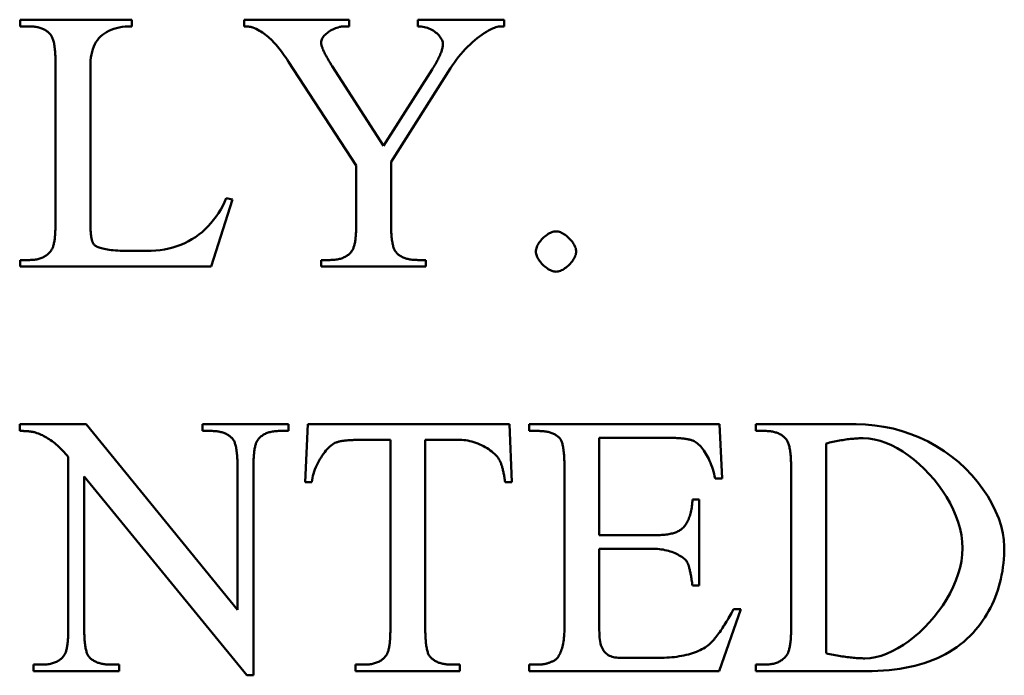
# Model space of a CAD drawing. Header units: millimetres. Extents: x 163 to 2699, y 224 to 730.
# Tile 25 of 168: x 226.44 to 232.42, y 451.12 to 455.1. Entities that reach past the tile are written whole.
import ezdxf

# ---------------------------------------------------------------- set-up
doc = ezdxf.new("R2010")
doc.units = ezdxf.units.MM
doc.layers.add('可見 (ISO)', color=7, linetype='Continuous', lineweight=50)

msp = doc.modelspace()

# ---------------------------------------------------------------- linework, layer by layer
at = {"layer": '可見 (ISO)'}
for p, q in [((226.4414, 455.1033), (227.1191, 455.1033)), ((226.4414, 455.0628), (226.4414, 455.1033)), ((226.4978, 455.0628), (226.4414, 455.0628)), ((227.1191, 455.1033), (227.1191, 455.0628)), ((227.8017, 455.1033), (228.4414, 455.1033)), ((227.8017, 455.0628), (227.8017, 455.1033)), ((228.4414, 455.0628), (228.4084, 455.0628)), ((228.4414, 455.1033), (228.4414, 455.0628)), ((228.8581, 455.0628), (228.8581, 455.1033)), ((228.8581, 455.1033), (229.3826, 455.1033)), ((229.3826, 455.0628), (229.3532, 455.0628)), ((229.3826, 455.1033), (229.3826, 455.0628)), ((226.6559, 453.8692), (226.6559, 454.8373)), ((228.4831, 454.2172), (228.0726, 454.8471)), ((228.3373, 454.8214), (228.6498, 454.3373)), ((226.8679, 454.8128), (226.8679, 453.8704)), ((228.6498, 454.3373), (228.9439, 454.8006)), ((229.0566, 454.8092), (228.6951, 454.2405)), ((228.6951, 454.2405), (228.6951, 453.8631)), ((228.4831, 453.8631), (228.4831, 454.2172)), ((227.7307, 454.0114), (227.602, 453.6033)), ((227.6939, 454.0187), (227.7307, 454.0114)), ((227.0995, 453.6989), (227.2086, 453.6989)), ((226.4414, 453.6437), (226.4978, 453.6437)), ((226.4414, 453.6033), (226.4414, 453.6437)), ((228.2711, 453.6437), (228.3238, 453.6437)), ((228.2711, 453.6033), (228.2711, 453.6437)), ((228.8581, 453.6437), (228.9071, 453.6437)), ((228.9071, 453.6437), (228.9071, 453.6033)), ((227.602, 453.6033), (226.4414, 453.6033)), ((228.9071, 453.6033), (228.2711, 453.6033)), ((226.4384, 452.6055), (226.4384, 452.6459)), ((226.4384, 452.6459), (226.8428, 452.6459)), ((226.8428, 452.6459), (227.7619, 451.5197)), ((227.5499, 452.6459), (228.0708, 452.6459)), ((227.5499, 452.6055), (227.5499, 452.6459)), ((227.6014, 452.6055), (227.5499, 452.6055)), ((228.0708, 452.6055), (228.0181, 452.6055)), ((228.0708, 452.6459), (228.0708, 452.6055)), ((228.1725, 452.2942), (228.1896, 452.6459)), ((228.1896, 452.6459), (229.4139, 452.6459)), ((229.4139, 452.6459), (229.4298, 452.2942)), ((229.534, 452.6459), (230.6909, 452.6459)), ((229.534, 452.6055), (229.534, 452.6459)), ((229.5867, 452.6055), (229.534, 452.6055)), ((230.6909, 452.6459), (230.7068, 452.3162)), ((230.9115, 452.6459), (231.5217, 452.6459)), ((230.9115, 452.6055), (230.9115, 452.6459)), ((230.9678, 452.6055), (230.9115, 452.6055)), ((228.6909, 452.5515), (228.5107, 452.5515)), ((228.6909, 451.4057), (228.6909, 452.5515)), ((228.9029, 452.5515), (228.9029, 451.4057)), ((229.1137, 452.5515), (228.9029, 452.5515)), ((230.3722, 452.5638), (229.9605, 452.5638)), ((229.9605, 452.5638), (229.9605, 451.9719)), ((231.3379, 452.5295), (231.3379, 451.255)), ((226.7338, 451.4057), (226.7338, 452.4486)), ((227.7619, 451.5197), (227.7619, 452.3861)), ((227.8588, 452.3861), (227.8588, 451.1214)), ((229.7485, 451.4118), (229.7485, 452.3849)), ((231.1259, 451.4118), (231.1259, 452.38)), ((226.8306, 452.3297), (226.8306, 451.4057)), ((227.8195, 451.1214), (226.8306, 452.3297)), ((230.7068, 452.3162), (230.6639, 452.3162)), ((228.2141, 452.2942), (228.1725, 452.2942)), ((229.4298, 452.2942), (229.3882, 452.2942)), ((230.5267, 452.19), (230.5671, 452.19)), ((230.5671, 452.19), (230.5671, 451.6667)), ((229.9605, 451.9719), (230.2901, 451.9719)), ((229.9605, 451.8898), (229.9605, 451.3959)), ((230.2901, 451.8898), (229.9605, 451.8898)), ((230.5671, 451.6667), (230.5267, 451.6667)), ((230.8195, 451.5221), (230.6896, 451.1459)), ((230.7754, 451.5221), (230.8195, 451.5221)), ((230.0842, 451.228), (230.3391, 451.228)), ((226.5217, 451.1863), (226.5732, 451.1863)), ((226.5217, 451.1459), (226.5217, 451.1863)), ((226.9899, 451.1863), (227.0426, 451.1863)), ((227.0426, 451.1863), (227.0426, 451.1459)), ((228.4789, 451.1863), (228.5316, 451.1863)), ((228.4789, 451.1459), (228.4789, 451.1863)), ((229.0622, 451.1863), (229.1137, 451.1863)), ((229.1137, 451.1863), (229.1137, 451.1459)), ((229.534, 451.1863), (229.5867, 451.1863)), ((229.534, 451.1459), (229.534, 451.1863)), ((230.9115, 451.1863), (230.9678, 451.1863)), ((230.9115, 451.1459), (230.9115, 451.1863)), ((227.0426, 451.1459), (226.5217, 451.1459)), ((227.8588, 451.1214), (227.8195, 451.1214)), ((229.1137, 451.1459), (228.4789, 451.1459)), ((230.6896, 451.1459), (229.534, 451.1459)), ((231.5818, 451.1459), (230.9115, 451.1459))]:
    msp.add_line(p, q, dxfattribs=at)
at = {"layer": '可見 (ISO)', "flags": 128}
for points in [[(226.6253, 455.0138), (226.6216, 455.0178), (226.6178, 455.0216), (226.6139, 455.0253), (226.6098, 455.0288), (226.6056, 455.0321), (226.6012, 455.0353), (226.5967, 455.0382), (226.592, 455.041), (226.5872, 455.0437), (226.5823, 455.0462), (226.5772, 455.0485), (226.572, 455.0506), (226.5666, 455.0525), (226.561, 455.0543), (226.5554, 455.0559), (226.5496, 455.0574), (226.5436, 455.0587), (226.5375, 455.0598), (226.5312, 455.0607), (226.5248, 455.0615), (226.5183, 455.0621), (226.5116, 455.0625), (226.5048, 455.0628), (226.4978, 455.0628)], [(227.1191, 455.0628), (227.0994, 455.0625), (227.0802, 455.0613), (227.0616, 455.0591), (227.0438, 455.0561), (227.0266, 455.0521), (227.0102, 455.0474), (226.9946, 455.0417), (226.9799, 455.0353), (226.966, 455.028), (226.953, 455.02), (226.9409, 455.0111), (226.9297, 455.0014), (226.9195, 454.9909), (226.9102, 454.9795), (226.9019, 454.9673), (226.8945, 454.9541), (226.888, 454.9401), (226.8825, 454.9251), (226.8779, 454.9091), (226.8742, 454.8921), (226.8714, 454.874), (226.8694, 454.8548), (226.8683, 454.8345), (226.8679, 454.8128)], [(227.8655, 455.0518), (227.8636, 455.0527), (227.8616, 455.0536), (227.8596, 455.0544), (227.8576, 455.0552), (227.8554, 455.0559), (227.8532, 455.0566), (227.8509, 455.0573), (227.8486, 455.0579), (227.8462, 455.0585), (227.8437, 455.0591), (227.8411, 455.0596), (227.8385, 455.0601), (227.8358, 455.0605), (227.8331, 455.0609), (227.8302, 455.0613), (227.8273, 455.0616), (227.8244, 455.0619), (227.8213, 455.0621), (227.8182, 455.0624), (227.8151, 455.0625), (227.8118, 455.0627), (227.8085, 455.0628), (227.8052, 455.0628), (227.8017, 455.0628)], [(228.4084, 455.0628), (228.4017, 455.0626), (228.3948, 455.0618), (228.3876, 455.0606), (228.3802, 455.059), (228.3727, 455.0569), (228.365, 455.0544), (228.3573, 455.0515), (228.3496, 455.0483), (228.3419, 455.0447), (228.3344, 455.0409), (228.327, 455.0367), (228.3198, 455.0322), (228.3129, 455.0275), (228.3063, 455.0225), (228.3001, 455.0174), (228.2943, 455.012), (228.289, 455.0065), (228.2843, 455.0008), (228.2801, 454.995), (228.2766, 454.9891), (228.2737, 454.9831), (228.2716, 454.977), (228.2703, 454.9709), (228.2699, 454.9648)], [(229.0101, 454.955), (229.0097, 454.9605), (229.0088, 454.9662), (229.0071, 454.9721), (229.0048, 454.9783), (229.0019, 454.9845), (228.9984, 454.9907), (228.9943, 454.997), (228.9897, 455.0032), (228.9844, 455.0093), (228.9787, 455.0152), (228.9724, 455.021), (228.9656, 455.0265), (228.9584, 455.0318), (228.9508, 455.0368), (228.9427, 455.0414), (228.9343, 455.0456), (228.9255, 455.0495), (228.9165, 455.0529), (228.9072, 455.0559), (228.8976, 455.0583), (228.8879, 455.0603), (228.8781, 455.0617), (228.8681, 455.0625), (228.8581, 455.0628)], [(229.3532, 455.0628), (229.3477, 455.0623), (229.3406, 455.0607), (229.3322, 455.0581), (229.3225, 455.0544), (229.3118, 455.0497), (229.3002, 455.0441), (229.2878, 455.0375), (229.2747, 455.0299), (229.2612, 455.0215), (229.2472, 455.0121), (229.2329, 455.0019), (229.2184, 454.9909), (229.2038, 454.9791), (229.1892, 454.9666), (229.1747, 454.9533), (229.1603, 454.9394), (229.1461, 454.9248), (229.1322, 454.9097), (229.1185, 454.894), (229.1053, 454.8778), (229.0925, 454.8612), (229.0801, 454.8442), (229.0681, 454.8268), (229.0566, 454.8092)], [(226.6559, 454.8373), (226.6558, 454.8489), (226.6557, 454.8601), (226.6554, 454.8709), (226.655, 454.8814), (226.6546, 454.8915), (226.654, 454.9012), (226.6533, 454.9106), (226.6525, 454.9196), (226.6516, 454.9282), (226.6506, 454.9365), (226.6495, 454.9444), (226.6482, 454.9519), (226.6469, 454.9591), (226.6455, 454.9659), (226.6439, 454.9723), (226.6423, 454.9784), (226.6405, 454.9841), (226.6387, 454.9895), (226.6367, 454.9944), (226.6346, 454.999), (226.6324, 455.0033), (226.6302, 455.0072), (226.6278, 455.0107), (226.6253, 455.0138)], [(228.0726, 454.8471), (228.0635, 454.8607), (228.0546, 454.8736), (228.0459, 454.886), (228.0374, 454.8979), (228.029, 454.9093), (228.0207, 454.9201), (228.0126, 454.9306), (228.0044, 454.9405), (227.9964, 454.95), (227.9883, 454.9591), (227.9803, 454.9678), (227.9722, 454.9761), (227.9641, 454.9841), (227.9559, 454.9917), (227.9477, 454.9989), (227.9393, 455.0058), (227.9308, 455.0125), (227.9221, 455.0188), (227.9133, 455.0249), (227.9042, 455.0307), (227.8949, 455.0363), (227.8854, 455.0416), (227.8756, 455.0468), (227.8655, 455.0518)], [(228.2699, 454.9648), (228.27, 454.9614), (228.2703, 454.9578), (228.2709, 454.954), (228.2717, 454.9499), (228.2728, 454.9456), (228.2741, 454.9411), (228.2756, 454.9364), (228.2774, 454.9314), (228.2793, 454.9263), (228.2816, 454.9208), (228.284, 454.9152), (228.2867, 454.9093), (228.2896, 454.9033), (228.2928, 454.8969), (228.2962, 454.8904), (228.2998, 454.8836), (228.3037, 454.8767), (228.3078, 454.8694), (228.3121, 454.862), (228.3167, 454.8543), (228.3215, 454.8464), (228.3265, 454.8383), (228.3318, 454.83), (228.3373, 454.8214)], [(228.9439, 454.8006), (228.9493, 454.8092), (228.9545, 454.8176), (228.9594, 454.8258), (228.9641, 454.8338), (228.9686, 454.8416), (228.9728, 454.8493), (228.9769, 454.8568), (228.9807, 454.864), (228.9842, 454.8711), (228.9876, 454.878), (228.9907, 454.8847), (228.9935, 454.8913), (228.9962, 454.8976), (228.9986, 454.9038), (229.0008, 454.9097), (229.0027, 454.9155), (229.0044, 454.9211), (229.0059, 454.9265), (229.0072, 454.9317), (229.0082, 454.9367), (229.009, 454.9416), (229.0096, 454.9462), (229.01, 454.9507), (229.0101, 454.955)], [(227.2086, 453.6989), (227.2371, 453.6994), (227.2648, 453.7011), (227.2919, 453.7039), (227.3184, 453.7079), (227.3442, 453.713), (227.3694, 453.7194), (227.3939, 453.727), (227.4177, 453.7359), (227.4409, 453.7459), (227.4633, 453.7572), (227.4851, 453.7696), (227.5062, 453.7832), (227.5266, 453.7979), (227.5462, 453.8137), (227.5651, 453.8306), (227.5831, 453.8485), (227.6003, 453.8673), (227.6166, 453.8869), (227.632, 453.9074), (227.6465, 453.9286), (227.6599, 453.9504), (227.6724, 453.9728), (227.6837, 453.9956), (227.6939, 454.0187)], [(226.6326, 453.7062), (226.6345, 453.7092), (226.6363, 453.7126), (226.6381, 453.7163), (226.6397, 453.7203), (226.6413, 453.7246), (226.6428, 453.7293), (226.6442, 453.7343), (226.6456, 453.7396), (226.6468, 453.7452), (226.648, 453.7512), (226.6491, 453.7575), (226.6501, 453.7641), (226.651, 453.7711), (226.6519, 453.7784), (226.6526, 453.786), (226.6533, 453.7939), (226.6539, 453.8022), (226.6544, 453.8108), (226.6549, 453.8197), (226.6553, 453.8289), (226.6555, 453.8385), (226.6557, 453.8484), (226.6559, 453.8586), (226.6559, 453.8692)], [(226.8679, 453.8704), (226.8679, 453.8629), (226.868, 453.8555), (226.8682, 453.8484), (226.8684, 453.8414), (226.8687, 453.8346), (226.869, 453.8281), (226.8694, 453.8217), (226.8698, 453.8156), (226.8703, 453.8096), (226.8709, 453.8038), (226.8715, 453.7983), (226.8722, 453.7929), (226.8729, 453.7878), (226.8737, 453.7828), (226.8746, 453.778), (226.8755, 453.7735), (226.8765, 453.7691), (226.8776, 453.765), (226.8787, 453.761), (226.8798, 453.7572), (226.881, 453.7537), (226.8823, 453.7503), (226.8837, 453.7472), (226.8851, 453.7442)], [(228.4586, 453.7013), (228.4606, 453.7044), (228.4625, 453.7079), (228.4643, 453.7116), (228.4661, 453.7157), (228.4677, 453.7201), (228.4693, 453.7248), (228.4708, 453.7298), (228.4722, 453.7351), (228.4735, 453.7407), (228.4748, 453.7467), (228.4759, 453.7529), (228.477, 453.7595), (228.478, 453.7664), (228.4789, 453.7736), (228.4797, 453.7812), (228.4804, 453.789), (228.481, 453.7972), (228.4816, 453.8056), (228.482, 453.8144), (228.4824, 453.8235), (228.4827, 453.8329), (228.4829, 453.8427), (228.4831, 453.8527), (228.4831, 453.8631)], [(228.6951, 453.8631), (228.6952, 453.8517), (228.6953, 453.8407), (228.6956, 453.8301), (228.696, 453.8198), (228.6964, 453.8099), (228.697, 453.8004), (228.6977, 453.7912), (228.6985, 453.7823), (228.6994, 453.7739), (228.7004, 453.7658), (228.7016, 453.758), (228.7028, 453.7506), (228.7041, 453.7436), (228.7055, 453.737), (228.7071, 453.7307), (228.7087, 453.7247), (228.7105, 453.7192), (228.7124, 453.714), (228.7143, 453.7091), (228.7164, 453.7046), (228.7186, 453.7005), (228.7209, 453.6967), (228.7233, 453.6933), (228.7258, 453.6903)], [(229.575, 453.6952), (229.5754, 453.7017), (229.5765, 453.7084), (229.5782, 453.7152), (229.5806, 453.7221), (229.5836, 453.7291), (229.5871, 453.7361), (229.5911, 453.743), (229.5956, 453.7498), (229.6005, 453.7566), (229.6059, 453.7632), (229.6115, 453.7696), (229.6175, 453.7758), (229.6237, 453.7817), (229.6301, 453.7873), (229.6367, 453.7925), (229.6435, 453.7974), (229.6503, 453.8018), (229.6572, 453.8058), (229.6641, 453.8093), (229.671, 453.8122), (229.6779, 453.8146), (229.6846, 453.8163), (229.6912, 453.8174), (229.6976, 453.8177)], [(229.6976, 453.8177), (229.7041, 453.8174), (229.7108, 453.8163), (229.7176, 453.8145), (229.7245, 453.8121), (229.7315, 453.8092), (229.7384, 453.8057), (229.7454, 453.8016), (229.7522, 453.7971), (229.759, 453.7922), (229.7656, 453.7869), (229.772, 453.7813), (229.7781, 453.7753), (229.7841, 453.7691), (229.7897, 453.7627), (229.7949, 453.756), (229.7998, 453.7493), (229.8042, 453.7424), (229.8082, 453.7355), (229.8117, 453.7286), (229.8146, 453.7217), (229.817, 453.7149), (229.8187, 453.7082), (229.8198, 453.7016), (229.8201, 453.6952)], [(226.8851, 453.7442), (226.887, 453.7413), (226.8893, 453.7384), (226.8922, 453.7356), (226.8955, 453.7328), (226.8994, 453.73), (226.9038, 453.7273), (226.9087, 453.7247), (226.9143, 453.7221), (226.9204, 453.7196), (226.9272, 453.7172), (226.9346, 453.715), (226.9427, 453.7128), (226.9514, 453.7108), (226.9609, 453.7088), (226.9711, 453.7071), (226.9821, 453.7054), (226.9939, 453.704), (227.0064, 453.7027), (227.0197, 453.7015), (227.0339, 453.7006), (227.049, 453.6999), (227.0649, 453.6993), (227.0818, 453.699), (227.0995, 453.6989)], [(226.4978, 453.6437), (226.5056, 453.6438), (226.5132, 453.6442), (226.5206, 453.6447), (226.5278, 453.6455), (226.5348, 453.6464), (226.5416, 453.6476), (226.5483, 453.649), (226.5547, 453.6507), (226.561, 453.6525), (226.5671, 453.6546), (226.573, 453.6568), (226.5787, 453.6593), (226.5842, 453.6621), (226.5896, 453.665), (226.5947, 453.6681), (226.5997, 453.6715), (226.6044, 453.6751), (226.609, 453.6789), (226.6134, 453.6829), (226.6176, 453.6871), (226.6217, 453.6916), (226.6255, 453.6962), (226.6292, 453.7011), (226.6326, 453.7062)], [(228.3238, 453.6437), (228.3317, 453.6438), (228.3393, 453.6441), (228.3468, 453.6446), (228.3541, 453.6453), (228.3612, 453.6462), (228.3681, 453.6473), (228.3748, 453.6486), (228.3813, 453.6501), (228.3876, 453.6518), (228.3937, 453.6537), (228.3996, 453.6558), (228.4053, 453.6581), (228.4108, 453.6606), (228.4161, 453.6633), (228.4213, 453.6662), (228.4262, 453.6693), (228.4309, 453.6726), (228.4355, 453.6761), (228.4398, 453.6798), (228.444, 453.6837), (228.4479, 453.6878), (228.4517, 453.6921), (228.4552, 453.6966), (228.4586, 453.7013)], [(228.7258, 453.6903), (228.7293, 453.6865), (228.733, 453.6828), (228.7369, 453.6794), (228.741, 453.6761), (228.7452, 453.6729), (228.7497, 453.6699), (228.7542, 453.6671), (228.759, 453.6644), (228.7639, 453.6619), (228.769, 453.6596), (228.7742, 453.6574), (228.7797, 453.6554), (228.7853, 453.6535), (228.791, 453.6518), (228.797, 453.6503), (228.8031, 453.6489), (228.8094, 453.6477), (228.8158, 453.6466), (228.8224, 453.6457), (228.8292, 453.645), (228.8362, 453.6444), (228.8433, 453.644), (228.8506, 453.6438), (228.8581, 453.6437)], [(229.6976, 453.5726), (229.6912, 453.573), (229.6846, 453.5741), (229.6779, 453.5758), (229.671, 453.5782), (229.6641, 453.5812), (229.6572, 453.5847), (229.6503, 453.5888), (229.6435, 453.5932), (229.6367, 453.5982), (229.6301, 453.6035), (229.6237, 453.6091), (229.6175, 453.6151), (229.6115, 453.6213), (229.6059, 453.6277), (229.6005, 453.6343), (229.5956, 453.6411), (229.5911, 453.6479), (229.5871, 453.6548), (229.5836, 453.6618), (229.5806, 453.6687), (229.5782, 453.6755), (229.5765, 453.6822), (229.5754, 453.6888), (229.575, 453.6952)], [(229.8201, 453.6952), (229.8197, 453.6888), (229.8187, 453.6822), (229.8169, 453.6755), (229.8145, 453.6687), (229.8116, 453.6618), (229.808, 453.6548), (229.804, 453.6479), (229.7995, 453.6411), (229.7946, 453.6343), (229.7893, 453.6277), (229.7836, 453.6213), (229.7777, 453.6151), (229.7715, 453.6091), (229.765, 453.6035), (229.7584, 453.5982), (229.7517, 453.5932), (229.7448, 453.5888), (229.7379, 453.5847), (229.731, 453.5812), (229.7241, 453.5782), (229.7173, 453.5758), (229.7105, 453.5741), (229.704, 453.573), (229.6976, 453.5726)], [(226.5352, 452.5956), (226.5325, 452.5965), (226.5297, 452.5972), (226.5267, 452.5979), (226.5237, 452.5986), (226.5205, 452.5993), (226.5172, 452.5999), (226.5138, 452.6005), (226.5103, 452.6011), (226.5067, 452.6016), (226.5029, 452.6021), (226.4991, 452.6026), (226.4951, 452.603), (226.491, 452.6034), (226.4868, 452.6038), (226.4825, 452.6041), (226.478, 452.6044), (226.4735, 452.6046), (226.4688, 452.6048), (226.464, 452.605), (226.4591, 452.6052), (226.4541, 452.6053), (226.449, 452.6054), (226.4438, 452.6054), (226.4384, 452.6055)], [(227.7313, 452.5589), (227.7278, 452.5627), (227.724, 452.5663), (227.7202, 452.5698), (227.7161, 452.5731), (227.7119, 452.5763), (227.7076, 452.5793), (227.703, 452.5821), (227.6984, 452.5848), (227.6935, 452.5873), (227.6885, 452.5896), (227.6833, 452.5918), (227.678, 452.5938), (227.6725, 452.5957), (227.6669, 452.5974), (227.661, 452.5989), (227.6551, 452.6003), (227.6489, 452.6015), (227.6426, 452.6025), (227.6361, 452.6034), (227.6295, 452.6042), (227.6227, 452.6047), (227.6158, 452.6051), (227.6087, 452.6054), (227.6014, 452.6055)], [(228.0181, 452.6055), (228.0102, 452.6054), (228.0025, 452.6051), (227.9951, 452.6046), (227.9878, 452.6039), (227.9807, 452.603), (227.9738, 452.6019), (227.9671, 452.6006), (227.9606, 452.5991), (227.9543, 452.5974), (227.9482, 452.5955), (227.9423, 452.5934), (227.9366, 452.5911), (227.9311, 452.5886), (227.9257, 452.5859), (227.9206, 452.583), (227.9157, 452.5799), (227.9109, 452.5766), (227.9064, 452.5731), (227.9021, 452.5694), (227.8979, 452.5655), (227.894, 452.5614), (227.8902, 452.5571), (227.8866, 452.5526), (227.8833, 452.5479)], [(229.7203, 452.5613), (229.7168, 452.5649), (229.7132, 452.5684), (229.7093, 452.5717), (229.7053, 452.5748), (229.7011, 452.5778), (229.6968, 452.5806), (229.6922, 452.5833), (229.6875, 452.5858), (229.6825, 452.5882), (229.6774, 452.5904), (229.6721, 452.5925), (229.6667, 452.5944), (229.661, 452.5962), (229.6552, 452.5978), (229.6491, 452.5993), (229.6429, 452.6006), (229.6365, 452.6017), (229.63, 452.6027), (229.6232, 452.6035), (229.6163, 452.6042), (229.6092, 452.6048), (229.6019, 452.6051), (229.5944, 452.6054), (229.5867, 452.6055)], [(231.0953, 452.5564), (231.0916, 452.5604), (231.0878, 452.5643), (231.0839, 452.5679), (231.0798, 452.5714), (231.0756, 452.5747), (231.0712, 452.5779), (231.0667, 452.5809), (231.0621, 452.5837), (231.0572, 452.5863), (231.0523, 452.5888), (231.0472, 452.5911), (231.042, 452.5932), (231.0366, 452.5952), (231.0311, 452.5969), (231.0254, 452.5986), (231.0196, 452.6), (231.0136, 452.6013), (231.0075, 452.6024), (231.0013, 452.6033), (230.9949, 452.6041), (230.9883, 452.6047), (230.9816, 452.6051), (230.9748, 452.6054), (230.9678, 452.6055)], [(231.5217, 452.6459), (231.5778, 452.6443), (231.6339, 452.6394), (231.6899, 452.6312), (231.7453, 452.6197), (231.8, 452.6049), (231.8538, 452.5868), (231.9065, 452.5655), (231.9577, 452.5411), (232.0073, 452.5137), (232.055, 452.4834), (232.1007, 452.4504), (232.1441, 452.4149), (232.1851, 452.3771), (232.2234, 452.3374), (232.2589, 452.2958), (232.2913, 452.2529), (232.3205, 452.2088), (232.3463, 452.164), (232.3686, 452.1189), (232.3872, 452.0738), (232.4019, 452.0292), (232.4126, 451.9856), (232.4191, 451.9434), (232.4213, 451.9032)], [(226.7338, 452.4486), (226.7256, 452.4581), (226.7175, 452.4673), (226.7093, 452.4762), (226.7011, 452.4848), (226.6929, 452.4932), (226.6846, 452.5012), (226.6764, 452.509), (226.6681, 452.5164), (226.6598, 452.5236), (226.6516, 452.5304), (226.6433, 452.537), (226.635, 452.5433), (226.6266, 452.5492), (226.6183, 452.5549), (226.61, 452.5603), (226.6017, 452.5654), (226.5934, 452.5702), (226.585, 452.5747), (226.5767, 452.579), (226.5684, 452.5829), (226.5601, 452.5865), (226.5518, 452.5899), (226.5435, 452.5929), (226.5352, 452.5956)], [(227.7619, 452.3861), (227.7619, 452.3975), (227.7617, 452.4084), (227.7615, 452.4191), (227.7611, 452.4294), (227.7606, 452.4393), (227.76, 452.4488), (227.7593, 452.458), (227.7585, 452.4668), (227.7576, 452.4753), (227.7566, 452.4834), (227.7555, 452.4911), (227.7543, 452.4985), (227.753, 452.5055), (227.7515, 452.5122), (227.75, 452.5185), (227.7483, 452.5244), (227.7466, 452.53), (227.7447, 452.5352), (227.7427, 452.5401), (227.7407, 452.5446), (227.7385, 452.5487), (227.7362, 452.5524), (227.7338, 452.5558), (227.7313, 452.5589)], [(227.8833, 452.5479), (227.8813, 452.5447), (227.8794, 452.5413), (227.8775, 452.5376), (227.8758, 452.5335), (227.8741, 452.5291), (227.8725, 452.5244), (227.8711, 452.5194), (227.8697, 452.5141), (227.8683, 452.5084), (227.8671, 452.5025), (227.8659, 452.4962), (227.8649, 452.4896), (227.8639, 452.4827), (227.863, 452.4755), (227.8622, 452.468), (227.8615, 452.4602), (227.8608, 452.452), (227.8603, 452.4435), (227.8598, 452.4347), (227.8594, 452.4256), (227.8591, 452.4162), (227.8589, 452.4065), (227.8588, 452.3965), (227.8588, 452.3861)], [(228.5107, 452.5515), (228.502, 452.5515), (228.4936, 452.5514), (228.4853, 452.5513), (228.4773, 452.5511), (228.4695, 452.5508), (228.4619, 452.5505), (228.4545, 452.5502), (228.4473, 452.5498), (228.4403, 452.5493), (228.4335, 452.5488), (228.427, 452.5482), (228.4206, 452.5476), (228.4145, 452.5469), (228.4086, 452.5461), (228.4029, 452.5453), (228.3974, 452.5445), (228.3922, 452.5435), (228.3871, 452.5426), (228.3823, 452.5415), (228.3776, 452.5405), (228.3732, 452.5393), (228.369, 452.5381), (228.365, 452.5369), (228.3612, 452.5356)], [(229.3551, 452.4265), (229.3504, 452.4345), (229.3449, 452.4424), (229.3387, 452.4502), (229.3318, 452.4579), (229.3242, 452.4655), (229.316, 452.4729), (229.3072, 452.4802), (229.2979, 452.4873), (229.2882, 452.4941), (229.278, 452.5007), (229.2674, 452.5069), (229.2564, 452.5129), (229.2452, 452.5186), (229.2337, 452.5239), (229.2219, 452.5288), (229.21, 452.5333), (229.198, 452.5374), (229.1858, 452.541), (229.1737, 452.5441), (229.1615, 452.5467), (229.1494, 452.5488), (229.1373, 452.5503), (229.1254, 452.5512), (229.1137, 452.5515)], [(229.7485, 452.3849), (229.7484, 452.3966), (229.7483, 452.408), (229.748, 452.419), (229.7477, 452.4296), (229.7472, 452.4398), (229.7467, 452.4497), (229.7461, 452.4591), (229.7453, 452.4682), (229.7445, 452.4769), (229.7436, 452.4852), (229.7425, 452.4931), (229.7414, 452.5007), (229.7402, 452.5078), (229.7389, 452.5146), (229.7375, 452.521), (229.7359, 452.527), (229.7343, 452.5327), (229.7326, 452.5379), (229.7308, 452.5428), (229.7289, 452.5472), (229.7269, 452.5513), (229.7248, 452.5551), (229.7226, 452.5584), (229.7203, 452.5613)], [(230.5291, 452.5466), (230.5253, 452.548), (230.5213, 452.5494), (230.517, 452.5507), (230.5125, 452.5519), (230.5077, 452.553), (230.5028, 452.5541), (230.4975, 452.5552), (230.4921, 452.5562), (230.4864, 452.5571), (230.4804, 452.558), (230.4742, 452.5588), (230.4678, 452.5595), (230.4612, 452.5602), (230.4543, 452.5608), (230.4471, 452.5614), (230.4398, 452.5619), (230.4322, 452.5623), (230.4243, 452.5627), (230.4162, 452.563), (230.4079, 452.5633), (230.3994, 452.5635), (230.3906, 452.5637), (230.3815, 452.5638), (230.3722, 452.5638)], [(230.6639, 452.3162), (230.6608, 452.3309), (230.6574, 452.3453), (230.6537, 452.3593), (230.6497, 452.373), (230.6454, 452.3862), (230.6408, 452.3991), (230.6359, 452.4116), (230.6309, 452.4236), (230.6256, 452.4352), (230.62, 452.4464), (230.6143, 452.4571), (230.6085, 452.4673), (230.6024, 452.477), (230.5962, 452.4862), (230.5899, 452.4948), (230.5834, 452.503), (230.5768, 452.5105), (230.5702, 452.5175), (230.5634, 452.5239), (230.5566, 452.5297), (230.5498, 452.5349), (230.5429, 452.5395), (230.536, 452.5434), (230.5291, 452.5466)], [(231.1259, 452.38), (231.1259, 452.3915), (231.1257, 452.4027), (231.1254, 452.4136), (231.1251, 452.424), (231.1246, 452.4341), (231.124, 452.4438), (231.1233, 452.4532), (231.1225, 452.4622), (231.1216, 452.4708), (231.1206, 452.4791), (231.1195, 452.487), (231.1183, 452.4945), (231.1169, 452.5017), (231.1155, 452.5085), (231.1139, 452.515), (231.1123, 452.521), (231.1105, 452.5267), (231.1087, 452.5321), (231.1067, 452.5371), (231.1046, 452.5417), (231.1025, 452.5459), (231.1002, 452.5498), (231.0978, 452.5533), (231.0953, 452.5564)], [(231.5646, 452.5613), (231.5563, 452.5613), (231.5479, 452.5611), (231.5394, 452.5608), (231.5308, 452.5605), (231.5221, 452.56), (231.5132, 452.5593), (231.5043, 452.5586), (231.4953, 452.5578), (231.4862, 452.5569), (231.477, 452.5558), (231.4677, 452.5546), (231.4583, 452.5534), (231.4488, 452.552), (231.4392, 452.5505), (231.4295, 452.5489), (231.4198, 452.5472), (231.4099, 452.5453), (231.3999, 452.5434), (231.3898, 452.5414), (231.3796, 452.5392), (231.3693, 452.5369), (231.359, 452.5346), (231.3485, 452.5321), (231.3379, 452.5295)], [(232.1676, 451.8934), (232.1658, 451.9324), (232.1608, 451.9717), (232.1525, 452.0112), (232.1413, 452.0506), (232.1273, 452.0898), (232.1106, 452.1286), (232.0915, 452.1669), (232.0701, 452.2044), (232.0466, 452.241), (232.0212, 452.2766), (231.9941, 452.3108), (231.9654, 452.3437), (231.9353, 452.3749), (231.904, 452.4043), (231.8717, 452.4318), (231.8386, 452.4571), (231.8048, 452.4801), (231.7705, 452.5006), (231.7359, 452.5184), (231.7012, 452.5334), (231.6665, 452.5454), (231.6321, 452.5541), (231.5981, 452.5595), (231.5646, 452.5613)], [(228.3612, 452.5356), (228.3539, 452.5325), (228.3464, 452.5284), (228.3387, 452.5234), (228.3309, 452.5175), (228.323, 452.5109), (228.3151, 452.5034), (228.3072, 452.4952), (228.2994, 452.4864), (228.2916, 452.4769), (228.284, 452.4668), (228.2765, 452.4563), (228.2693, 452.4452), (228.2623, 452.4338), (228.2556, 452.4219), (228.2493, 452.4098), (228.2433, 452.3973), (228.2377, 452.3847), (228.2326, 452.3719), (228.2281, 452.3589), (228.224, 452.3459), (228.2206, 452.3329), (228.2177, 452.3199), (228.2156, 452.307), (228.2141, 452.2942)], [(229.3882, 452.2942), (229.3871, 452.3018), (229.3861, 452.3091), (229.385, 452.3164), (229.3838, 452.3234), (229.3827, 452.3302), (229.3815, 452.3369), (229.3803, 452.3434), (229.379, 452.3497), (229.3778, 452.3559), (229.3765, 452.3618), (229.3751, 452.3676), (229.3738, 452.3732), (229.3724, 452.3786), (229.371, 452.3839), (229.3695, 452.389), (229.368, 452.3939), (229.3665, 452.3986), (229.365, 452.4031), (229.3634, 452.4074), (229.3618, 452.4116), (229.3602, 452.4156), (229.3585, 452.4194), (229.3568, 452.4231), (229.3551, 452.4265)], [(230.4617, 452.0111), (230.4665, 452.0154), (230.4711, 452.02), (230.4756, 452.0249), (230.4798, 452.03), (230.4839, 452.0354), (230.4878, 452.0411), (230.4915, 452.0471), (230.4951, 452.0533), (230.4984, 452.0598), (230.5016, 452.0666), (230.5046, 452.0736), (230.5073, 452.0809), (230.51, 452.0885), (230.5124, 452.0964), (230.5146, 452.1045), (230.5167, 452.1129), (230.5186, 452.1216), (230.5203, 452.1306), (230.5218, 452.1398), (230.5231, 452.1493), (230.5243, 452.1591), (230.5253, 452.1691), (230.526, 452.1794), (230.5267, 452.19)], [(230.2901, 451.9719), (230.3007, 451.9719), (230.311, 451.9721), (230.321, 451.9725), (230.3306, 451.973), (230.34, 451.9736), (230.3491, 451.9743), (230.3579, 451.9752), (230.3664, 451.9762), (230.3746, 451.9774), (230.3825, 451.9787), (230.3901, 451.9801), (230.3974, 451.9817), (230.4044, 451.9834), (230.4111, 451.9852), (230.4175, 451.9872), (230.4236, 451.9893), (230.4294, 451.9916), (230.4349, 451.9939), (230.4401, 451.9965), (230.445, 451.9991), (230.4496, 452.0019), (230.454, 452.0048), (230.458, 452.0079), (230.4617, 452.0111)], [(230.496, 451.8064), (230.493, 451.8114), (230.4894, 451.8163), (230.4851, 451.8213), (230.4801, 451.8262), (230.4745, 451.8311), (230.4683, 451.836), (230.4616, 451.8408), (230.4543, 451.8455), (230.4466, 451.85), (230.4384, 451.8545), (230.4297, 451.8587), (230.4206, 451.8628), (230.4112, 451.8667), (230.4014, 451.8703), (230.3912, 451.8737), (230.3808, 451.8769), (230.3701, 451.8797), (230.3592, 451.8823), (230.348, 451.8845), (230.3367, 451.8863), (230.3252, 451.8878), (230.3136, 451.8889), (230.3019, 451.8895), (230.2901, 451.8898)], [(231.5732, 451.2243), (231.6056, 451.2262), (231.6387, 451.2316), (231.6723, 451.2404), (231.7062, 451.2524), (231.7402, 451.2675), (231.7741, 451.2854), (231.8079, 451.3061), (231.8411, 451.3292), (231.8738, 451.3546), (231.9057, 451.3822), (231.9367, 451.4117), (231.9664, 451.4431), (231.9949, 451.476), (232.0218, 451.5104), (232.0471, 451.546), (232.0704, 451.5827), (232.0917, 451.6203), (232.1107, 451.6586), (232.1273, 451.6975), (232.1413, 451.7367), (232.1525, 451.776), (232.1608, 451.8154), (232.1658, 451.8546), (232.1676, 451.8934)], [(232.4213, 451.9032), (232.4209, 451.8774), (232.4199, 451.8519), (232.4183, 451.8267), (232.416, 451.8019), (232.413, 451.7775), (232.4094, 451.7534), (232.4051, 451.7296), (232.4002, 451.7062), (232.3945, 451.6832), (232.3883, 451.6605), (232.3814, 451.6382), (232.3738, 451.6162), (232.3655, 451.5946), (232.3566, 451.5733), (232.3471, 451.5524), (232.3368, 451.5318), (232.326, 451.5116), (232.3144, 451.4917), (232.3022, 451.4722), (232.2893, 451.4531), (232.2758, 451.4342), (232.2616, 451.4158), (232.2468, 451.3977), (232.2313, 451.38)], [(230.5267, 451.6667), (230.5253, 451.6757), (230.524, 451.6844), (230.5227, 451.6928), (230.5214, 451.7009), (230.5201, 451.7088), (230.5188, 451.7164), (230.5175, 451.7237), (230.5162, 451.7307), (230.5149, 451.7375), (230.5136, 451.744), (230.5123, 451.7502), (230.511, 451.7562), (230.5098, 451.7619), (230.5085, 451.7673), (230.5072, 451.7724), (230.506, 451.7773), (230.5047, 451.7819), (230.5034, 451.7862), (230.5022, 451.7903), (230.5009, 451.794), (230.4997, 451.7975), (230.4985, 451.8008), (230.4972, 451.8037), (230.496, 451.8064)], [(230.6345, 451.315), (230.6402, 451.3209), (230.646, 451.3269), (230.6517, 451.3333), (230.6575, 451.3398), (230.6632, 451.3466), (230.669, 451.3537), (230.6748, 451.361), (230.6807, 451.3685), (230.6865, 451.3763), (230.6923, 451.3843), (230.6982, 451.3926), (230.704, 451.4011), (230.7099, 451.4099), (230.7158, 451.4188), (230.7217, 451.4281), (230.7276, 451.4376), (230.7336, 451.4473), (230.7395, 451.4572), (230.7455, 451.4675), (230.7514, 451.4779), (230.7574, 451.4886), (230.7634, 451.4995), (230.7694, 451.5107), (230.7754, 451.5221)], [(226.7092, 451.2439), (226.7112, 451.2471), (226.7132, 451.2505), (226.715, 451.2542), (226.7167, 451.2583), (226.7184, 451.2627), (226.72, 451.2674), (226.7215, 451.2724), (226.7229, 451.2777), (226.7242, 451.2833), (226.7254, 451.2893), (226.7266, 451.2956), (226.7276, 451.3021), (226.7286, 451.309), (226.7295, 451.3163), (226.7303, 451.3238), (226.731, 451.3316), (226.7317, 451.3398), (226.7322, 451.3483), (226.7327, 451.357), (226.7331, 451.3661), (226.7334, 451.3756), (226.7336, 451.3853), (226.7337, 451.3953), (226.7338, 451.4057)], [(226.8306, 451.4057), (226.8306, 451.3943), (226.8308, 451.3833), (226.831, 451.3727), (226.8314, 451.3624), (226.8318, 451.3525), (226.8324, 451.343), (226.8331, 451.3338), (226.8338, 451.325), (226.8347, 451.3165), (226.8357, 451.3084), (226.8368, 451.3006), (226.8379, 451.2933), (226.8392, 451.2862), (226.8406, 451.2796), (226.8421, 451.2733), (226.8436, 451.2674), (226.8453, 451.2618), (226.8471, 451.2566), (226.849, 451.2517), (226.851, 451.2472), (226.8531, 451.2431), (226.8553, 451.2393), (226.8576, 451.2359), (226.86, 451.2329)], [(228.6664, 451.2439), (228.6684, 451.2471), (228.6703, 451.2505), (228.6721, 451.2542), (228.6738, 451.2583), (228.6755, 451.2627), (228.6771, 451.2674), (228.6786, 451.2724), (228.68, 451.2777), (228.6813, 451.2833), (228.6825, 451.2893), (228.6837, 451.2956), (228.6847, 451.3021), (228.6857, 451.309), (228.6866, 451.3163), (228.6874, 451.3238), (228.6881, 451.3316), (228.6888, 451.3398), (228.6893, 451.3483), (228.6898, 451.357), (228.6902, 451.3661), (228.6905, 451.3756), (228.6907, 451.3853), (228.6908, 451.3953), (228.6909, 451.4057)], [(228.9029, 451.4057), (228.9029, 451.3943), (228.9031, 451.3833), (228.9033, 451.3727), (228.9037, 451.3624), (228.9042, 451.3525), (228.9047, 451.343), (228.9054, 451.3338), (228.9061, 451.325), (228.907, 451.3165), (228.908, 451.3084), (228.9091, 451.3006), (228.9102, 451.2933), (228.9115, 451.2862), (228.9129, 451.2796), (228.9144, 451.2733), (228.9159, 451.2674), (228.9176, 451.2618), (228.9194, 451.2566), (228.9213, 451.2517), (228.9233, 451.2472), (228.9254, 451.2431), (228.9276, 451.2393), (228.9299, 451.2359), (228.9323, 451.2329)], [(229.6872, 451.2121), (229.6916, 451.2146), (229.6959, 451.2178), (229.7, 451.2214), (229.7041, 451.2256), (229.708, 451.2303), (229.7118, 451.2355), (229.7154, 451.2413), (229.7189, 451.2475), (229.7222, 451.2543), (229.7254, 451.2615), (229.7283, 451.2693), (229.7312, 451.2775), (229.7338, 451.2862), (229.7362, 451.2954), (229.7384, 451.305), (229.7405, 451.3151), (229.7423, 451.3257), (229.7439, 451.3367), (229.7453, 451.3481), (229.7464, 451.36), (229.7473, 451.3723), (229.7479, 451.3851), (229.7483, 451.3982), (229.7485, 451.4118)], [(231.1014, 451.2476), (231.1034, 451.2508), (231.1053, 451.2544), (231.1071, 451.2582), (231.1089, 451.2624), (231.1106, 451.2669), (231.1121, 451.2717), (231.1136, 451.2768), (231.115, 451.2822), (231.1163, 451.2879), (231.1176, 451.294), (231.1187, 451.3004), (231.1198, 451.307), (231.1208, 451.314), (231.1217, 451.3214), (231.1225, 451.329), (231.1232, 451.3369), (231.1238, 451.3452), (231.1244, 451.3538), (231.1249, 451.3627), (231.1252, 451.3719), (231.1255, 451.3814), (231.1257, 451.3912), (231.1259, 451.4014), (231.1259, 451.4118)], [(229.9605, 451.3959), (229.9607, 451.3799), (229.9612, 451.3651), (229.9622, 451.3513), (229.9635, 451.3384), (229.9653, 451.3265), (229.9675, 451.3155), (229.9702, 451.3053), (229.9733, 451.2959), (229.9768, 451.2872), (229.9808, 451.2793), (229.9853, 451.272), (229.9903, 451.2653), (229.9957, 451.2592), (230.0016, 451.2538), (230.0079, 451.2489), (230.0147, 451.2445), (230.0219, 451.2406), (230.0296, 451.2373), (230.0377, 451.2345), (230.0463, 451.2322), (230.0552, 451.2304), (230.0645, 451.2291), (230.0742, 451.2283), (230.0842, 451.228)], [(232.2313, 451.38), (232.2131, 451.3609), (232.1942, 451.3426), (232.1745, 451.3251), (232.154, 451.3084), (232.1328, 451.2926), (232.1107, 451.2776), (232.0879, 451.2633), (232.0644, 451.2499), (232.04, 451.2373), (232.0149, 451.2255), (231.989, 451.2146), (231.9623, 451.2044), (231.9349, 451.1951), (231.9066, 451.1865), (231.8776, 451.1788), (231.8479, 451.1719), (231.8173, 451.1658), (231.786, 451.1605), (231.7539, 451.1561), (231.721, 451.1524), (231.6874, 451.1496), (231.653, 451.1475), (231.6178, 451.1463), (231.5818, 451.1459)], [(230.3391, 451.228), (230.355, 451.2282), (230.3707, 451.2287), (230.3863, 451.2296), (230.4016, 451.2309), (230.4168, 451.2325), (230.4317, 451.2344), (230.4463, 451.2366), (230.4607, 451.2391), (230.4747, 451.242), (230.4884, 451.2451), (230.5018, 451.2485), (230.5149, 451.2522), (230.5275, 451.2562), (230.5397, 451.2604), (230.5515, 451.2649), (230.5628, 451.2696), (230.5737, 451.2745), (230.584, 451.2797), (230.5939, 451.2851), (230.6032, 451.2907), (230.6119, 451.2965), (230.62, 451.3025), (230.6276, 451.3087), (230.6345, 451.315)], [(226.5732, 451.1863), (226.5812, 451.1864), (226.589, 451.1867), (226.5965, 451.1872), (226.6039, 451.1879), (226.6111, 451.1888), (226.618, 451.1899), (226.6248, 451.1912), (226.6314, 451.1927), (226.6377, 451.1944), (226.6439, 451.1963), (226.6499, 451.1984), (226.6556, 451.2007), (226.6612, 451.2032), (226.6666, 451.2059), (226.6717, 451.2088), (226.6767, 451.2119), (226.6815, 451.2152), (226.686, 451.2187), (226.6904, 451.2224), (226.6946, 451.2263), (226.6985, 451.2304), (226.7023, 451.2347), (226.7059, 451.2392), (226.7092, 451.2439)], [(226.86, 451.2329), (226.8636, 451.2291), (226.8674, 451.2255), (226.8714, 451.222), (226.8755, 451.2187), (226.8798, 451.2155), (226.8842, 451.2125), (226.8888, 451.2097), (226.8935, 451.207), (226.8984, 451.2045), (226.9034, 451.2022), (226.9086, 451.2), (226.9139, 451.198), (226.9194, 451.1961), (226.925, 451.1944), (226.9308, 451.1929), (226.9368, 451.1915), (226.9429, 451.1903), (226.9491, 451.1892), (226.9555, 451.1884), (226.9621, 451.1876), (226.9688, 451.1871), (226.9757, 451.1867), (226.9827, 451.1864), (226.9899, 451.1863)], [(228.5316, 451.1863), (228.5394, 451.1864), (228.5471, 451.1867), (228.5546, 451.1872), (228.5618, 451.1879), (228.5689, 451.1888), (228.5758, 451.1899), (228.5825, 451.1912), (228.589, 451.1927), (228.5953, 451.1944), (228.6014, 451.1963), (228.6073, 451.1984), (228.613, 451.2007), (228.6186, 451.2032), (228.6239, 451.2059), (228.629, 451.2088), (228.6339, 451.2119), (228.6387, 451.2152), (228.6432, 451.2187), (228.6476, 451.2224), (228.6517, 451.2263), (228.6557, 451.2304), (228.6594, 451.2347), (228.663, 451.2392), (228.6664, 451.2439)], [(228.9323, 451.2329), (228.9359, 451.2291), (228.9397, 451.2255), (228.9437, 451.222), (228.9478, 451.2187), (228.9521, 451.2155), (228.9565, 451.2125), (228.9611, 451.2097), (228.9658, 451.207), (228.9707, 451.2045), (228.9757, 451.2022), (228.9809, 451.2), (228.9862, 451.198), (228.9917, 451.1961), (228.9973, 451.1944), (229.0031, 451.1929), (229.0091, 451.1915), (229.0152, 451.1903), (229.0214, 451.1892), (229.0279, 451.1884), (229.0344, 451.1876), (229.0411, 451.1871), (229.048, 451.1867), (229.055, 451.1864), (229.0622, 451.1863)], [(230.9678, 451.1863), (230.9756, 451.1864), (230.9832, 451.1868), (230.9906, 451.1873), (230.9977, 451.188), (231.0048, 451.189), (231.0116, 451.1902), (231.0182, 451.1915), (231.0246, 451.1931), (231.0308, 451.195), (231.0369, 451.197), (231.0427, 451.1992), (231.0484, 451.2017), (231.0539, 451.2043), (231.0592, 451.2072), (231.0642, 451.2103), (231.0691, 451.2136), (231.0738, 451.2171), (231.0784, 451.2208), (231.0827, 451.2247), (231.0868, 451.2289), (231.0907, 451.2332), (231.0945, 451.2378), (231.098, 451.2426), (231.1014, 451.2476)], [(231.3379, 451.255), (231.3495, 451.2525), (231.3609, 451.2501), (231.3722, 451.2478), (231.3833, 451.2456), (231.3942, 451.2435), (231.405, 451.2416), (231.4157, 451.2397), (231.4262, 451.2379), (231.4365, 451.2363), (231.4467, 451.2348), (231.4567, 451.2333), (231.4666, 451.232), (231.4763, 451.2308), (231.4859, 451.2296), (231.4953, 451.2286), (231.5046, 451.2277), (231.5137, 451.2269), (231.5227, 451.2262), (231.5315, 451.2257), (231.5401, 451.2252), (231.5486, 451.2248), (231.557, 451.2245), (231.5652, 451.2244), (231.5732, 451.2243)], [(229.5867, 451.1863), (229.5912, 451.1864), (229.5956, 451.1865), (229.6001, 451.1867), (229.6045, 451.1871), (229.6088, 451.1875), (229.6132, 451.1879), (229.6175, 451.1885), (229.6218, 451.1892), (229.6261, 451.19), (229.6304, 451.1908), (229.6346, 451.1917), (229.6388, 451.1928), (229.643, 451.1939), (229.6471, 451.1951), (229.6512, 451.1964), (229.6553, 451.1978), (229.6594, 451.1992), (229.6634, 451.2008), (229.6675, 451.2025), (229.6715, 451.2042), (229.6754, 451.206), (229.6794, 451.208), (229.6833, 451.21), (229.6872, 451.2121)]]:
    msp.add_lwpolyline(points, dxfattribs=at)

doc.saveas('drawing.dxf')
